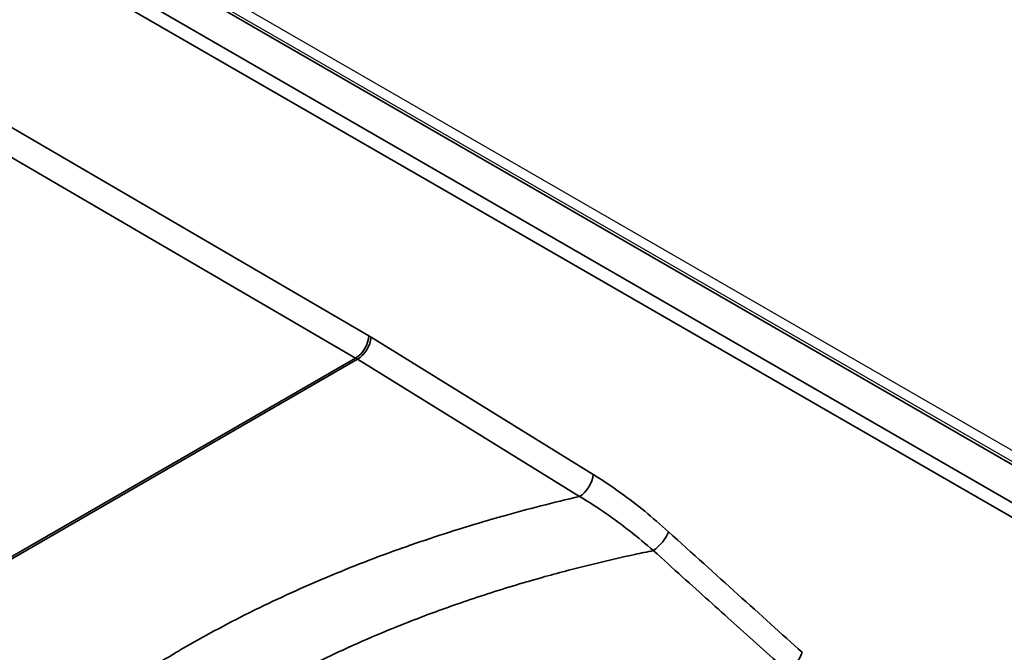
# Model space of a CAD drawing. Header units: millimetres. Extents: x -12192 to 12192, y -600 to 5895.
# Tile 23 of 122: x 3025 to 3056, y 1592 to 1612. Entities that reach past the tile are written whole.
import ezdxf

# ---------------------------------------------------------------- set-up
doc = ezdxf.new("R2010")
doc.units = ezdxf.units.MM
doc.header["$LTSCALE"] = 20
doc.layers.add('_Sichtbarkanten', color=7, linetype='Continuous', lineweight=25)
doc.layers.add('Sichtbar schmal (ISO)', color=7, linetype='Continuous', lineweight=35)

msp = doc.modelspace()

# ---------------------------------------------------------------- linework, layer by layer
at = {"layer": '_Sichtbarkanten'}
for p, q in [((2852.013, 1715.971), (3294.055, 1460.758)), ((2851.63, 1715.848), (3293.923, 1460.49))]:
    msp.add_line(p, q, dxfattribs=at)
at = {"layer": 'Sichtbar schmal (ISO)'}
for p, q in [((3293.78, 1460.476), (2851.487, 1715.834)), ((2850.477, 1715.242), (3292.755, 1459.893)), ((3292.553, 1459.547), (2850.275, 1714.896)), ((2850.275, 1710.163), (3035.972, 1601.808)), ((3035.567, 1601.117), (2849.869, 1709.472)), ((3042.925, 1597.509), (3036.044, 1601.765)), ((3035.567, 1601.117), (3020.129, 1592.204)), ((3035.626, 1601.081), (3020.189, 1592.169)), ((3042.507, 1596.826), (3035.626, 1601.081))]:
    msp.add_line(p, q, dxfattribs=at)
for centre, major_axis, ratio, start_param, end_param in [((3035.568, 1601.583), (0.286, 0.495), 0.57735, 3.926998, 5.48034), ((3035.64, 1601.54), (-0.301, -0.486), 0.557201, 0.802567, 2.3559), ((3035.917, 1598.992), (-1.669, 2.995), 0.587334, 5.471753, 5.501644), ((3035.555, 1598.791), (-1.429, 2.474), 0.57735, 5.462881, 5.491962), ((3042.521, 1597.284), (-0.301, -0.486), 0.557201, 0.802547, 2.3559), ((3044.857, 1595.509), (-0.384, -0.423), 0.403723, 0.995153, 2.444511), ((2917.505, 1718.539), (-143.184, 136.075), 0.011565, 2.68397, 2.752753), ((3049, 1591.769), (-0.382, -0.425), 0.408433, 1.009725, 2.442589)]:
    msp.add_ellipse(centre, major_axis=major_axis, ratio=ratio, start_param=start_param, end_param=end_param, dxfattribs=at)
msp.add_open_spline([(3045.261, 1595.734), (3045.018, 1595.954), (3044.522, 1596.379), (3043.799, 1596.935), (3043.226, 1597.323), (3042.925, 1597.509)], degree=3, dxfattribs=at)
for points, knots in [([(3025.739, 1588.965), (3025.847, 1589.058), (3025.956, 1589.15), (3026.067, 1589.241), (3026.174, 1589.33), (3026.282, 1589.418), (3026.392, 1589.506), (3026.888, 1589.905), (3027.407, 1590.293), (3027.948, 1590.67), (3028.03, 1590.728), (3028.114, 1590.785), (3028.197, 1590.842), (3028.781, 1591.241), (3029.389, 1591.627), (3030.02, 1591.999), (3030.071, 1592.029), (3030.121, 1592.059), (3030.172, 1592.088), (3030.847, 1592.482), (3031.549, 1592.86), (3032.273, 1593.221), (3032.284, 1593.227), (3032.295, 1593.233), (3032.306, 1593.238), (3033.042, 1593.604), (3033.801, 1593.953), (3034.586, 1594.284), (3034.62, 1594.299), (3034.654, 1594.313), (3034.688, 1594.328), (3035.441, 1594.644), (3036.218, 1594.945), (3037.033, 1595.234), (3037.119, 1595.264), (3037.205, 1595.294), (3037.292, 1595.325), (3038.065, 1595.594), (3038.87, 1595.851), (3039.692, 1596.091), (3039.838, 1596.134), (3039.986, 1596.176), (3040.134, 1596.217), (3040.907, 1596.435), (3041.697, 1596.638), (3042.507, 1596.826)], [0.2611772, 0.2611772, 0.2611772, 0.2611772, 0.2808979, 0.2808979, 0.2808979, 0.3, 0.3, 0.3, 0.3867525, 0.3867525, 0.3867525, 0.4, 0.4, 0.4, 0.4926077, 0.4926077, 0.4926077, 0.5, 0.5, 0.5, 0.5984773, 0.5984773, 0.5984773, 0.6, 0.6, 0.6, 0.7, 0.7, 0.7, 0.7043454, 0.7043454, 0.7043454, 0.8, 0.8, 0.8, 0.8101047, 0.8101047, 0.8101047, 0.9, 0.9, 0.9, 0.9160527, 0.9160527, 0.9160527, 1, 1, 1, 1]), ([(3044.792, 1595.148), (3044.554, 1595.356), (3044.311, 1595.558), (3044.071, 1595.746), (3043.832, 1595.934), (3043.596, 1596.109), (3043.338, 1596.288), (3043.081, 1596.468), (3042.8, 1596.651), (3042.507, 1596.826)], [0, 0, 0, 0, 0.3333333, 0.3333333, 0.3333333, 0.6666667, 0.6666667, 0.6666667, 1, 1, 1, 1]), ([(3028.083, 1587.611), (3028.195, 1587.708), (3028.308, 1587.804), (3028.423, 1587.9), (3028.782, 1588.198), (3029.153, 1588.49), (3029.538, 1588.776), (3029.742, 1588.927), (3029.949, 1589.076), (3030.159, 1589.223), (3030.519, 1589.474), (3030.888, 1589.72), (3031.268, 1589.96), (3031.532, 1590.127), (3031.801, 1590.291), (3032.074, 1590.453), (3032.425, 1590.66), (3032.783, 1590.862), (3033.149, 1591.059), (3033.479, 1591.238), (3033.815, 1591.412), (3034.157, 1591.582), (3034.488, 1591.747), (3034.824, 1591.908), (3035.166, 1592.065), (3035.567, 1592.25), (3035.975, 1592.429), (3036.392, 1592.603), (3036.697, 1592.73), (3037.007, 1592.855), (3037.322, 1592.978), (3037.802, 1593.164), (3038.296, 1593.346), (3038.803, 1593.521), (3039.083, 1593.618), (3039.368, 1593.713), (3039.656, 1593.806), (3040.234, 1593.993), (3040.828, 1594.172), (3041.433, 1594.34), (3041.676, 1594.408), (3041.921, 1594.474), (3042.167, 1594.538), (3042.841, 1594.715), (3043.525, 1594.878), (3044.219, 1595.028), (3044.409, 1595.069), (3044.6, 1595.109), (3044.792, 1595.148)], [0.279665, 0.279665, 0.279665, 0.279665, 0.300046, 0.300046, 0.300046, 0.3636364, 0.3636364, 0.3636364, 0.3972359, 0.3972359, 0.3972359, 0.4545455, 0.4545455, 0.4545455, 0.4943909, 0.4943909, 0.4943909, 0.5454545, 0.5454545, 0.5454545, 0.5916497, 0.5916497, 0.5916497, 0.6363636, 0.6363636, 0.6363636, 0.6889002, 0.6889002, 0.6889002, 0.7272727, 0.7272727, 0.7272727, 0.7857882, 0.7857882, 0.7857882, 0.8181818, 0.8181818, 0.8181818, 0.8830394, 0.8830394, 0.8830394, 0.9090909, 0.9090909, 0.9090909, 0.9804811, 0.9804811, 0.9804811, 1, 1, 1, 1]), ([(3048.944, 1591.411), (3048.648, 1591.676), (3048.361, 1591.933), (3048.088, 1592.178), (3047.814, 1592.423), (3047.555, 1592.657), (3047.295, 1592.89), (3047.036, 1593.123), (3046.777, 1593.356), (3046.511, 1593.596), (3046.246, 1593.835), (3045.973, 1594.081), (3045.687, 1594.339), (3045.402, 1594.597), (3045.102, 1594.867), (3044.792, 1595.148)], [0, 0, 0, 0, 0.2, 0.2, 0.2, 0.4, 0.4, 0.4, 0.6, 0.6, 0.6, 0.8, 0.8, 0.8, 1, 1, 1, 1])]:
    msp.add_open_spline(points, degree=3, knots=knots, dxfattribs=at)

doc.saveas('drawing.dxf')
